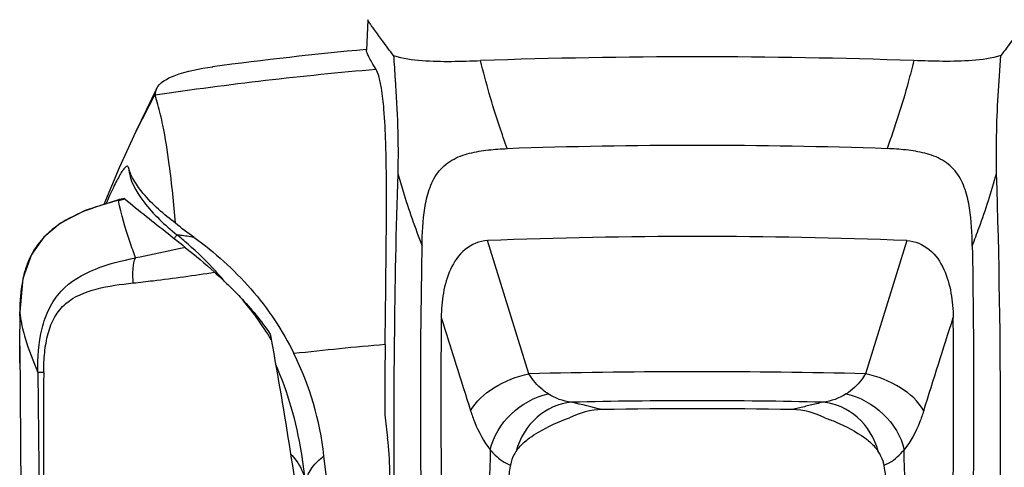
# Model space of a CAD drawing. Header units: millimetres. Extents: x 0 to 4000, y 0 to 3000.
# Tile 64 of 119: x 717 to 987, y 2175 to 2297. Entities that reach past the tile are written whole.
import ezdxf

# ---------------------------------------------------------------- set-up
doc = ezdxf.new("R2010")
doc.units = ezdxf.units.MM
doc.header["$LTSCALE"] = 219.99956
doc.layers.get('0').update_dxf_attribs({"linetype": 'CONTINUOUS'})

msp = doc.modelspace()

# ---------------------------------------------------------------- linework, layer by layer
at = {"color": 7, "linetype": 'CONTINUOUS'}
for p, q in [((812.68, 2297.49), (812.28, 2289.1)), ((754.67, 2278.52), (749.03, 2266.83)), ((754.31, 2277.17), (754.67, 2278.52)), ((745, 2248.27), (744.48, 2248.15)), ((745.83, 2248.48), (745, 2248.27)), ((960.61, 2236.9), (949.26, 2200.38)), ((717.13, 2207.92), (717.11, 2212.57)), ((717.17, 2203.26), (717.13, 2207.92)), ((717.13, 2207.92), (717.62, 2150.03))]:
    msp.add_line(p, q, dxfattribs=at)
at = {"color": 9, "linetype": 'CONTINUOUS'}
for p, q in [((754.31, 2277.17), (749.03, 2266.83)), ((744.54, 2247.98), (744.71, 2248.02)), ((744.71, 2248.02), (745.57, 2248.23)), ((744.71, 2248.02), (745.57, 2248.23)), ((745.57, 2248.23), (746, 2248.34)), ((745.57, 2248.23), (746, 2248.34)), ((856.91, 2200.38), (845.56, 2236.9)), ((717.11, 2217.54), (717.11, 2217.34)), ((717.13, 2217.53), (717.11, 2217.34)), ((717.11, 2217.37), (717.11, 2217.34))]:
    msp.add_line(p, q, dxfattribs=at)
at = {"color": 7, "linetype": 'CONTINUOUS'}
for points in [[(749.03, 2266.84), (744.45, 2256.88), (740.17, 2246.79)], [(744.48, 2248.15), (735.06, 2245.18), (728.3, 2241.72), (723.71, 2237.89), (720.35, 2233.13), (718.01, 2226.5), (717.11, 2217.37)], [(745.83, 2248.48), (745.86, 2248.45), (746, 2248.34)]]:
    msp.add_lwpolyline(points, dxfattribs=at)
for centre, radius, start, end in [((903.12, 1293.45), 1000, 95.21328, 97.64532), ((903.09, 579.27), 1708.04, 88.00553, 91.99445), ((903.09, 762.57), 1500.45, 88.00948, 91.99052), ((903.09, 762.15), 1475.88, 87.76614, 92.23386), ((1454.32, 2214.08), 737.22, 179.83897, 180.11747), ((2897.77, 2184.91), 2080.47, 179.35318, 179.88535), ((716.07, 2168.25), 85.11, 6.4779, 26.2578), ((903.09, 799.3), 1391.49, 88.92556, 91.07444), ((1545.6, 2277.24), 733.61, 186.90283, 187.3978), ((6844.79, 2046.17), 6000, 178.726345, 179.090689), ((-5038.62, 2046.17), 6000, 0.909311, 1.273655)]:
    msp.add_arc(centre, radius, start, end, dxfattribs=at)
at = {"color": 9, "linetype": 'CONTINUOUS'}
for centre, radius, start, end in [((902.95, 1260.14), 1027.48, 94.91348, 98.31663), ((762.1, 2175.85), 74.24, 103.6808, 103.9455), ((700.28, 2163.95), 95.69, 48.7927, 51.1912), ((738.87, 2223.46), 20.86, 140.0293, 144.9752), ((701.45, 2165.26), 93.93, 42.3168, 48.8013), ((748.18, 2219.9), 30.88, 164.3742, 169.1343), ((702.35, 2166.11), 92.7, 39.9924, 42.3024), ((714.88, 2166.72), 83.25, 31.1217, 41.0758), ((739.15, 2219.19), 22.11, 184.7967, 187.5401), ((902.97, 1223.78), 988.33, 94.96479, 96.42346), ((5365.52, 2171.96), 4641.92, 179.64481, 180.22108), ((903.09, 282.57), 1918.36, 88.62073, 91.37927), ((903.09, 694.03), 1498.95, 88.68142, 91.31857)]:
    msp.add_arc(centre, radius, start, end, dxfattribs=at)
at = {"color": 7, "linetype": 'CONTINUOUS'}
for points, knots in [([(819.72, 2287.66), (818.7, 2289.01), (816.94, 2291.34), (814.93, 2294.06), (813.78, 2295.7), (813.19, 2296.53), (812.89, 2297.09), (812.67, 2297.38), (812.69, 2297.49)], [0, 0, 0, 0, 0.419271, 0.72575, 0.836594, 0.919185, 0.973526, 1, 1, 1, 1]), ([(993.49, 2297.49), (993.5, 2297.38), (993.28, 2297.09), (992.99, 2296.53), (992.4, 2295.7), (991.25, 2294.06), (989.23, 2291.34), (987.48, 2289.01), (986.45, 2287.66)], [0, 0, 0, 0, 0.026474, 0.080815, 0.163406, 0.27425, 0.580729, 1, 1, 1, 1]), ([(814.95, 2283.84), (814.55, 2284.5), (813.87, 2285.64), (813.01, 2287.19), (812.55, 2288.26), (812.23, 2288.88), (812.28, 2289.1)], [0, 0, 0, 0, 0.386039, 0.680059, 0.884508, 1, 1, 1, 1]), ([(819.72, 2287.66), (822.26, 2286.85), (830.29, 2285.81), (838.3, 2286.09), (843.64, 2286.28)], [0, 0, 0, 0, 0.332421, 1, 1, 1, 1]), ([(819.72, 2287.66), (819.88, 2285.48), (820.62, 2274.72), (821.15, 2263.91), (820.88, 2255.3)], [0, 0, 0, 0, 0.202084, 1, 1, 1, 1]), ([(986.45, 2287.66), (983.92, 2286.85), (975.88, 2285.81), (967.88, 2286.09), (962.53, 2286.28)], [0, 0, 0, 0, 0.332377, 1, 1, 1, 1]), ([(985.29, 2255.33), (985.19, 2258.74), (985.2, 2269.53), (985.92, 2280.3), (986.45, 2287.66)], [0, 0, 0, 0, 0.316367, 1, 1, 1, 1]), ([(754.66, 2278.52), (755.55, 2280.34), (761.15, 2283.19), (766.51, 2284.08), (770.08, 2284.56)], [0, 0, 0, 0, 0.360359, 1, 1, 1, 1]), ([(817.43, 2208.4), (817.54, 2218.13), (817.78, 2236.59), (817.88, 2258.11), (817.25, 2271.82), (816.61, 2277.94), (815.88, 2281.6), (815.28, 2283.3), (814.95, 2283.84)], [0, 0, 0, 0, 0.385566, 0.731395, 0.852162, 0.929364, 0.974785, 1, 1, 1, 1]), ([(759.9, 2241.67), (759.42, 2247.05), (758.54, 2256.07), (756.82, 2266.93), (755.36, 2273.24), (754.49, 2275.94), (754.33, 2276.81)], [0, 0, 0, 0, 0.45534, 0.762031, 0.925357, 1, 1, 1, 1]), ([(827.55, 2235.41), (827.6, 2238.88), (827.86, 2244.12), (829.34, 2250.93), (831.58, 2255.74), (835.62, 2259.26), (840.59, 2261.02), (845.75, 2261.85), (849.23, 2262.06), (850.97, 2262.12)], [0, 0, 0, 0, 0.250292, 0.375427, 0.500217, 0.624669, 0.749583, 0.874755, 1, 1, 1, 1]), ([(978.62, 2235.42), (978.57, 2238.9), (978.31, 2244.14), (976.83, 2250.94), (974.59, 2255.74), (970.54, 2259.26), (965.58, 2261.02), (960.42, 2261.85), (956.94, 2262.06), (955.2, 2262.12)], [0, 0, 0, 0, 0.250296, 0.375428, 0.500217, 0.624667, 0.749582, 0.874756, 1, 1, 1, 1]), ([(746.96, 2256.98), (746.93, 2257.08), (746.87, 2257.27), (746.45, 2257.38), (745.93, 2256.85), (745.3, 2256.07), (744.55, 2254.83), (743.71, 2253.29), (742.39, 2250.63), (741.42, 2248.47), (740.76, 2246.94)], [0, 0, 0, 0, 0.025091, 0.042413, 0.093928, 0.178805, 0.293349, 0.43474, 0.600915, 1, 1, 1, 1]), ([(759.9, 2241.67), (756.68, 2244.08), (751.54, 2248.49), (747.7, 2254.34), (746.96, 2256.98)], [0, 0, 0, 0, 0.595391, 1, 1, 1, 1]), ([(820.88, 2255.3), (820.4, 2239.9), (819.12, 2178.43), (820.41, 2116.9), (822.86, 2070.88)], [0, 0, 0, 0, 0.250542, 1, 1, 1, 1]), ([(983.31, 2070.88), (984.13, 2086.19), (986.73, 2147.63), (986.73, 2209.18), (985.29, 2255.33)], [0, 0, 0, 0, 0.249265, 1, 1, 1, 1]), ([(746, 2248.34), (749.87, 2245.1), (755.45, 2240.73), (761, 2236.32), (762.56, 2235.05)], [0, 0, 0, 0, 0.716642, 1, 1, 1, 1]), ([(764.92, 2237.81), (770.63, 2233.73), (781.26, 2224.19), (789.24, 2212.28), (792.4, 2205.9)], [0, 0, 0, 0, 0.49626, 1, 1, 1, 1]), ([(837.34, 1959.9), (835.35, 1982.66), (828.53, 2074.33), (826.44, 2166.35), (827.55, 2235.41)], [0, 0, 0, 0, 0.24861, 1, 1, 1, 1]), ([(845.56, 2236.9), (843.34, 2236.81), (838.85, 2234.92), (835.05, 2229.12), (833.21, 2222.56), (832.83, 2218.04), (832.81, 2215.78)], [0, 0, 0, 0, 0.247463, 0.497293, 0.748472, 1, 1, 1, 1]), ([(960.61, 2236.9), (962.84, 2236.81), (967.32, 2234.92), (971.12, 2229.11), (972.96, 2222.56), (973.34, 2218.03), (973.37, 2215.77)], [0, 0, 0, 0, 0.247462, 0.497292, 0.748471, 1, 1, 1, 1]), ([(978.62, 2235.42), (978.99, 2212.33), (979.28, 2120.41), (974.83, 2028.47), (968.84, 1959.9)], [0, 0, 0, 0, 0.251191, 1, 1, 1, 1]), ([(770.6, 2228.24), (771.88, 2227.09), (774.28, 2224.86), (776.58, 2222.55), (777.64, 2221.42)], [0, 0, 0, 0, 0.523885, 1, 1, 1, 1]), ([(832.81, 2215.78), (832.5, 2175.62), (833.53, 2095.53), (838.3, 2015.57), (841.52, 1975.79)], [0, 0, 0, 0, 0.501519, 1, 1, 1, 1]), ([(964.66, 1975.79), (966.28, 1995.65), (971.89, 2075.51), (973.87, 2155.63), (973.37, 2215.77)], [0, 0, 0, 0, 0.248783, 1, 1, 1, 1]), ([(785.88, 2211.25), (785.91, 2211.09), (785.97, 2210.75), (786.06, 2210.25), (786.12, 2209.91), (786.15, 2209.74)], [0, 0, 0, 0, 0.329942, 0.663305, 1, 1, 1, 1]), ([(786.15, 2209.74), (789.86, 2189.34), (793.97, 2163.48), (797.11, 2137.5), (797.73, 2132.1)], [0, 0, 0, 0, 0.79205, 1, 1, 1, 1]), ([(857.09, 2182.78), (857.87, 2183.33), (861.3, 2185.55), (865.04, 2187.28), (868.01, 2188.28)], [0, 0, 0, 0, 0.233922, 1, 1, 1, 1]), ([(938.17, 2188.28), (939.2, 2187.93), (943.02, 2186.48), (946.63, 2184.5), (949.08, 2182.78)], [0, 0, 0, 0, 0.267331, 1, 1, 1, 1]), ([(818.77, 2169.89), (818.76, 2171.16), (818.68, 2175.47), (818.49, 2179.78), (818.09, 2182.78)], [0, 0, 0, 0, 0.295609, 1, 1, 1, 1]), ([(853.38, 2179.1), (853.63, 2179.48), (854.69, 2180.88), (856.03, 2182.04), (857.09, 2182.78)], [0, 0, 0, 0, 0.261334, 1, 1, 1, 1]), ([(949.08, 2182.78), (949.43, 2182.54), (950.82, 2181.49), (952.06, 2180.2), (952.79, 2179.1)], [0, 0, 0, 0, 0.241122, 1, 1, 1, 1]), ([(853.38, 2179.1), (853.2, 2178.83), (852.48, 2177.66), (852, 2176.36), (851.8, 2175.34)], [0, 0, 0, 0, 0.239987, 1, 1, 1, 1]), ([(954.38, 2175.34), (954.31, 2175.69), (953.97, 2177.01), (953.35, 2178.26), (952.79, 2179.1)], [0, 0, 0, 0, 0.261175, 1, 1, 1, 1]), ([(825.67, 1926.3), (823.85, 1947.27), (816.3, 2031.19), (807.69, 2115.02), (800.64, 2177.85)], [0, 0, 0, 0, 0.24973, 1, 1, 1, 1]), ([(851.8, 2175.34), (851.71, 2174.9), (851.4, 2173.1), (851.25, 2171.27), (851.2, 2169.88)], [0, 0, 0, 0, 0.243289, 1, 1, 1, 1]), ([(954.97, 2169.88), (954.92, 2171.27), (954.77, 2173.1), (954.46, 2174.9), (954.38, 2175.34)], [0, 0, 0, 0, 0.756715, 1, 1, 1, 1])]:
    msp.add_open_spline(points, degree=3, knots=knots, dxfattribs=at)
at = {"color": 9, "linetype": 'CONTINUOUS'}
for points, knots in [([(850.97, 2262.12), (850.22, 2264.16), (847.44, 2272.1), (845.09, 2280.2), (843.64, 2286.28)], [0, 0, 0, 0, 0.257682, 1, 1, 1, 1]), ([(962.53, 2286.28), (962.06, 2284.29), (959.98, 2276.13), (957.39, 2268.11), (955.2, 2262.12)], [0, 0, 0, 0, 0.242533, 1, 1, 1, 1]), ([(746.96, 2256.98), (747.2, 2253.54), (751.31, 2246.38), (756.93, 2241.19), (760.26, 2238.52)], [0, 0, 0, 0, 0.446823, 1, 1, 1, 1]), ([(820.88, 2255.3), (821.35, 2253.66), (823.35, 2246.98), (825.66, 2240.39), (827.55, 2235.47)], [0, 0, 0, 0, 0.243602, 1, 1, 1, 1]), ([(978.62, 2235.46), (979.26, 2237.14), (981.7, 2243.68), (983.86, 2250.32), (985.29, 2255.3)], [0, 0, 0, 0, 0.256511, 1, 1, 1, 1]), ([(744.21, 2247.9), (742.13, 2247.38), (734.42, 2245.24), (726.69, 2241.39), (722.89, 2236.86)], [0, 0, 0, 0, 0.266326, 1, 1, 1, 1]), ([(744.36, 2248.08), (744.33, 2248.06), (744.28, 2248), (744.23, 2247.94), (744.21, 2247.9)], [0, 0, 0, 0, 0.463549, 1, 1, 1, 1]), ([(748.93, 2232.16), (748.39, 2233.65), (746.56, 2238.81), (744.97, 2244.08), (744.22, 2247.9)], [0, 0, 0, 0, 0.28948, 1, 1, 1, 1]), ([(744.48, 2248.14), (744.46, 2248.14), (744.42, 2248.12), (744.38, 2248.1), (744.36, 2248.08)], [0, 0, 0, 0, 0.484103, 1, 1, 1, 1]), ([(744.71, 2248.02), (744.73, 2248.06), (744.78, 2248.13), (744.84, 2248.18), (744.87, 2248.21)], [0, 0, 0, 0, 0.534638, 1, 1, 1, 1]), ([(744.87, 2248.21), (744.89, 2248.22), (744.93, 2248.25), (744.98, 2248.27), (745, 2248.27)], [0, 0, 0, 0, 0.51532, 1, 1, 1, 1]), ([(759.58, 2237.45), (759.75, 2237.69), (759.96, 2238.04), (760.23, 2238.39), (760.26, 2238.52)], [0, 0, 0, 0, 0.695073, 1, 1, 1, 1]), ([(760.26, 2238.52), (760.59, 2238.5), (762.16, 2238.37), (763.71, 2238.07), (764.92, 2237.81)], [0, 0, 0, 0, 0.214354, 1, 1, 1, 1]), ([(762.56, 2235.05), (761.41, 2234.78), (756.88, 2233.74), (752.33, 2232.79), (748.92, 2232.15)], [0, 0, 0, 0, 0.25347, 1, 1, 1, 1]), ([(722.09, 2200.71), (722.06, 2204.75), (722.4, 2210.84), (724.98, 2218.38), (731.51, 2227.9), (741.61, 2230.7), (748.92, 2232.15)], [0, 0, 0, 0, 0.262944, 0.390943, 0.51508, 1, 1, 1, 1]), ([(748.29, 2225.29), (748.16, 2226.65), (748.13, 2228.95), (748.48, 2231.31), (748.92, 2232.15)], [0, 0, 0, 0, 0.589236, 1, 1, 1, 1]), ([(748.29, 2225.29), (750.1, 2225.48), (757.56, 2226.33), (764.99, 2227.36), (770.6, 2228.24)], [0, 0, 0, 0, 0.243222, 1, 1, 1, 1]), ([(723.69, 2200.73), (723.7, 2202.55), (723.86, 2206.13), (724.72, 2211.33), (726.49, 2216.05), (730.57, 2221.06), (738.44, 2224.08), (744.87, 2224.93), (748.29, 2225.29)], [0, 0, 0, 0, 0.136204, 0.268815, 0.393996, 0.510226, 0.742402, 1, 1, 1, 1]), ([(717.23, 2216.28), (717.26, 2216.01), (717.44, 2214.85), (717.68, 2213.7), (717.89, 2212.82)], [0, 0, 0, 0, 0.233042, 1, 1, 1, 1]), ([(717.89, 2212.82), (718.11, 2211.93), (719.25, 2207.81), (720.79, 2203.81), (722.09, 2200.71)], [0, 0, 0, 0, 0.214588, 1, 1, 1, 1]), ([(795.49, 2170.76), (795.25, 2173.44), (793.85, 2184.5), (790.73, 2195.38), (787.34, 2203.13)], [0, 0, 0, 0, 0.241334, 1, 1, 1, 1]), ([(723.69, 2200.73), (723.49, 2200.74), (722.96, 2200.73), (722.42, 2200.77), (722.09, 2200.71)], [0, 0, 0, 0, 0.36196, 1, 1, 1, 1]), ([(840.88, 2190.22), (842.33, 2192.83), (847.44, 2197.27), (853.52, 2199.64), (856.91, 2200.38)], [0, 0, 0, 0, 0.462657, 1, 1, 1, 1]), ([(862.18, 2194.85), (861.66, 2195.18), (859.58, 2196.68), (857.89, 2198.7), (856.91, 2200.38)], [0, 0, 0, 0, 0.24203, 1, 1, 1, 1]), ([(949.26, 2200.38), (948.93, 2199.8), (947.51, 2197.66), (945.59, 2195.86), (943.99, 2194.85)], [0, 0, 0, 0, 0.260426, 1, 1, 1, 1]), ([(965.29, 2190.22), (963.84, 2192.83), (958.73, 2197.27), (952.65, 2199.64), (949.26, 2200.38)], [0, 0, 0, 0, 0.462659, 1, 1, 1, 1]), ([(846.27, 2179.54), (847.13, 2183.22), (851.34, 2190.15), (858.41, 2194.03), (862.19, 2194.84)], [0, 0, 0, 0, 0.494826, 1, 1, 1, 1]), ([(943.99, 2194.84), (947.76, 2194.03), (954.83, 2190.15), (959.05, 2183.22), (959.9, 2179.54)], [0, 0, 0, 0, 0.505173, 1, 1, 1, 1]), ([(868.61, 2192.57), (865.17, 2192.3), (858.18, 2189.13), (854.34, 2182.62), (853.38, 2179.1)], [0, 0, 0, 0, 0.485611, 1, 1, 1, 1]), ([(952.79, 2179.1), (951.83, 2182.62), (947.99, 2189.13), (941, 2192.3), (937.56, 2192.57)], [0, 0, 0, 0, 0.514348, 1, 1, 1, 1]), ([(840.88, 2190.22), (841.22, 2189.14), (842.57, 2185.38), (844.52, 2181.81), (846.27, 2179.54)], [0, 0, 0, 0, 0.282281, 1, 1, 1, 1]), ([(965.29, 2190.22), (964.95, 2189.15), (963.6, 2185.39), (961.71, 2181.77), (959.9, 2179.54)], [0, 0, 0, 0, 0.282136, 1, 1, 1, 1]), ([(846.27, 2179.54), (846.68, 2179.03), (848.24, 2177.31), (850.22, 2175.9), (851.8, 2175.34)], [0, 0, 0, 0, 0.279835, 1, 1, 1, 1]), ([(954.38, 2175.34), (954.87, 2175.52), (957, 2176.49), (958.76, 2178.14), (959.9, 2179.54)], [0, 0, 0, 0, 0.225786, 1, 1, 1, 1]), ([(791.46, 2178.38), (792, 2177.83), (793.9, 2175.64), (795.17, 2172.86), (795.49, 2170.76)], [0, 0, 0, 0, 0.266496, 1, 1, 1, 1]), ([(795.49, 2170.76), (795.89, 2172.16), (797.22, 2174.89), (799.43, 2176.95), (800.64, 2177.85)], [0, 0, 0, 0, 0.491125, 1, 1, 1, 1])]:
    msp.add_open_spline(points, degree=3, knots=knots, dxfattribs=at)
at = {"color": 7, "linetype": 'CONTINUOUS'}
for points in [[(754.31, 2277.17), (754.3, 2277.05), (754.31, 2276.93), (754.33, 2276.81)], [(764.92, 2237.81), (763.2, 2239.03), (761.52, 2240.31), (759.9, 2241.67)], [(762.56, 2235.05), (765.29, 2232.84), (767.99, 2230.58), (770.6, 2228.24)], [(777.64, 2221.42), (780.63, 2218.25), (783.41, 2214.9), (785.88, 2211.25)], [(717.11, 2216.15), (717.11, 2216.55), (717.11, 2216.94), (717.11, 2217.34)], [(832.81, 2215.8), (835.5, 2207.27), (838.19, 2198.74), (840.88, 2190.22)], [(965.29, 2190.22), (967.98, 2198.75), (970.67, 2207.27), (973.36, 2215.8)], [(876.99, 2190.54), (874.2, 2191.21), (871.41, 2191.91), (868.61, 2192.57)], [(937.56, 2192.57), (936.41, 2192.3), (935.26, 2192.02), (934.11, 2191.74)], [(876.99, 2190.54), (873.91, 2190.48), (870.74, 2189.72), (868.01, 2188.28)], [(932.51, 2191.35), (931.4, 2191.08), (930.29, 2190.81), (929.18, 2190.54)], [(938.16, 2188.28), (935.43, 2189.72), (932.27, 2190.48), (929.18, 2190.54)], [(934.11, 2191.74), (933.57, 2191.61), (933.04, 2191.48), (932.51, 2191.35)]]:
    msp.add_open_spline(points, degree=3, dxfattribs=at)
at = {"color": 9, "linetype": 'CONTINUOUS'}
for points in [[(721.79, 2235.43), (720.99, 2234.29), (720.31, 2233.07), (719.74, 2231.81)], [(719.74, 2231.81), (719.22, 2230.65), (718.79, 2229.44), (718.44, 2228.22)], [(717.86, 2225.72), (717.34, 2223.03), (717.14, 2220.28), (717.11, 2217.54)], [(722.09, 2200.71), (722.24, 2185.45), (722.39, 2170.19), (722.55, 2154.94)], [(868.55, 2192.58), (866.32, 2192.85), (864.08, 2193.64), (862.18, 2194.85)], [(943.99, 2194.85), (942.09, 2193.64), (939.86, 2192.85), (937.62, 2192.58)]]:
    msp.add_open_spline(points, degree=3, dxfattribs=at)

doc.saveas('drawing.dxf')
